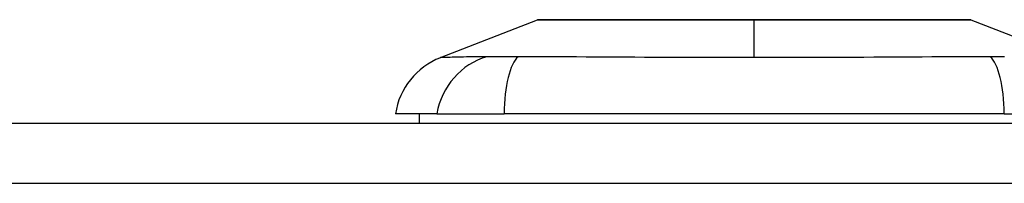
# Model space of a CAD drawing. Header units: inches. Extents: x 12 to 399, y 35 to 188.
# Tile 123 of 142: x 90.502 to 92.123, y 187.88 to 188.149. Entities that reach past the tile are written whole.
import ezdxf

# ---------------------------------------------------------------- set-up
doc = ezdxf.new("R2010")
doc.units = ezdxf.units.IN
doc.header["$MEASUREMENT"] = 0
doc.layers.add('Visible Edges(ANSI)', color=7, linetype='Continuous', lineweight=25)
doc.layers.add('Visible Tangent Edges(ANSI)', color=7, linetype='Continuous', lineweight=25)

msp = doc.modelspace()

# ---------------------------------------------------------------- linework, layer by layer
at = {"layer": 'Visible Edges(ANSI)'}
for p, q in [((91.1947, 188.0868), (91.3544, 188.1489)), ((92.0682, 188.1489), (92.2279, 188.0868)), ((91.1888, 187.9944), (91.1208, 187.9944)), ((91.1601, 187.9786), (91.1601, 187.9944)), ((91.1888, 187.9944), (91.2996, 187.9944)), ((92.1231, 187.9944), (91.2996, 187.9944)), ((92.1231, 187.9944), (92.2338, 187.9944)), ((54.2573, 187.9786), (95.8623, 187.9786))]:
    msp.add_line(p, q, dxfattribs=at)
at = {"layer": 'Visible Edges(ANSI)', "flags": 128}
msp.add_lwpolyline([(92.0664, 188.1492), (92.066, 188.1492), (92.0647, 188.1492), (92.0626, 188.1492), (92.0596, 188.1492), (92.0558, 188.1492), (92.0512, 188.1493), (92.0457, 188.1493), (92.0394, 188.1493), (92.0323, 188.1493), (92.0245, 188.1493), (92.0159, 188.1494), (92.0066, 188.1494), (91.9966, 188.1494), (91.9859, 188.1494), (91.9746, 188.1494), (91.9626, 188.1494), (91.95, 188.1494), (91.9369, 188.1494), (91.9232, 188.1494), (91.9089, 188.1494), (91.8942, 188.1494), (91.879, 188.1493), (91.8634, 188.1493), (91.8474, 188.1493), (91.8312, 188.1493), (91.8147, 188.1493), (91.7979, 188.1492), (91.7809, 188.1492), (91.7637, 188.1492), (91.7464, 188.1492), (91.729, 188.1492), (91.7116, 188.1492), (91.6942, 188.1492), (91.6768, 188.1492), (91.6595, 188.1492), (91.6422, 188.1492), (91.6251, 188.1492), (91.6083, 188.1493), (91.5917, 188.1493), (91.5755, 188.1493), (91.5596, 188.1493), (91.544, 188.1493), (91.5288, 188.1494), (91.514, 188.1494), (91.4996, 188.1494), (91.4858, 188.1494), (91.4726, 188.1494), (91.46, 188.1494), (91.4481, 188.1494), (91.4367, 188.1494), (91.426, 188.1494), (91.416, 188.1494), (91.4067, 188.1494), (91.3981, 188.1493), (91.3903, 188.1493), (91.3832, 188.1493), (91.3769, 188.1493), (91.3715, 188.1493), (91.3668, 188.1492), (91.363, 188.1492), (91.3601, 188.1492), (91.3579, 188.1492), (91.3566, 188.1492), (91.3562, 188.1492)], dxfattribs=at)
at = {"layer": 'Visible Edges(ANSI)'}
for centre, radius, start, end in [((91.3562, 188.1443), 0.00492, 90.2088, 111.2505), ((92.0664, 188.1443), 0.00492, 68.7495, 89.7912), ((91.2375, 187.9767), 0.1181, 111.2505, 171.3991)]:
    msp.add_arc(centre, radius, start, end, dxfattribs=at)
at = {"layer": 'Visible Tangent Edges(ANSI)'}
for p, q in [((91.7113, 188.1492), (91.7113, 188.1489)), ((91.7113, 188.0868), (91.7113, 188.1489)), ((95.8623, 187.8796), (54.2573, 187.8796))]:
    msp.add_line(p, q, dxfattribs=at)
at = {"layer": 'Visible Tangent Edges(ANSI)', "flags": 128}
for points in [[(91.3545, 188.1489), (91.3546, 188.1489), (91.355, 188.1489), (91.3558, 188.1489), (91.3568, 188.1489), (91.3582, 188.1489), (91.3598, 188.1489), (91.3618, 188.1489), (91.364, 188.1489), (91.3665, 188.149), (91.3693, 188.149), (91.3724, 188.149), (91.3757, 188.149), (91.3794, 188.149), (91.3833, 188.149), (91.3875, 188.1491), (91.3919, 188.1491), (91.3967, 188.1491), (91.4017, 188.1491), (91.4069, 188.1491), (91.4124, 188.1492), (91.4181, 188.1492), (91.4241, 188.1492), (91.4303, 188.1492), (91.4367, 188.1492)], [(91.4367, 188.1492), (91.4385, 188.1492), (91.4403, 188.1493), (91.4421, 188.1493), (91.4439, 188.1493), (91.4458, 188.1493), (91.4476, 188.1493), (91.4495, 188.1493), (91.4514, 188.1493), (91.4533, 188.1493), (91.4552, 188.1493), (91.4572, 188.1493), (91.4591, 188.1493), (91.4611, 188.1493), (91.4631, 188.1493), (91.4651, 188.1493), (91.4671, 188.1493), (91.4691, 188.1493), (91.4712, 188.1493), (91.4732, 188.1493), (91.4753, 188.1493), (91.4774, 188.1493), (91.4795, 188.1493), (91.4816, 188.1492), (91.4838, 188.1492)], [(91.4838, 188.1492), (91.4918, 188.1492), (91.5, 188.1492), (91.5083, 188.1492), (91.5169, 188.1492), (91.5256, 188.1491), (91.5345, 188.1491), (91.5435, 188.1491), (91.5526, 188.1491), (91.5619, 188.1491), (91.5712, 188.149), (91.5807, 188.149), (91.5903, 188.149), (91.6, 188.149), (91.6098, 188.149), (91.6197, 188.149), (91.6297, 188.1489), (91.6398, 188.1489), (91.6499, 188.1489), (91.6601, 188.1489), (91.6703, 188.1489), (91.6806, 188.1489), (91.6908, 188.1489), (91.7011, 188.1489), (91.7113, 188.1489)], [(91.7113, 188.1489), (91.7216, 188.1489), (91.7318, 188.1489), (91.7421, 188.1489), (91.7524, 188.1489), (91.7626, 188.1489), (91.7728, 188.1489), (91.7829, 188.1489), (91.793, 188.1489), (91.803, 188.149), (91.8129, 188.149), (91.8227, 188.149), (91.8323, 188.149), (91.8419, 188.149), (91.8514, 188.149), (91.8608, 188.1491), (91.8701, 188.1491), (91.8793, 188.1491), (91.8883, 188.1491), (91.8972, 188.1491), (91.9058, 188.1492), (91.9144, 188.1492), (91.9227, 188.1492), (91.9309, 188.1492), (91.9389, 188.1492)], [(91.9389, 188.1492), (91.941, 188.1492), (91.9431, 188.1493), (91.9452, 188.1493), (91.9473, 188.1493), (91.9494, 188.1493), (91.9515, 188.1493), (91.9535, 188.1493), (91.9555, 188.1493), (91.9575, 188.1493), (91.9595, 188.1493), (91.9615, 188.1493), (91.9635, 188.1493), (91.9655, 188.1493), (91.9674, 188.1493), (91.9693, 188.1493), (91.9712, 188.1493), (91.9731, 188.1493), (91.975, 188.1493), (91.9769, 188.1493), (91.9787, 188.1493), (91.9805, 188.1493), (91.9824, 188.1493), (91.9842, 188.1492), (91.9859, 188.1492)], [(91.9859, 188.1492), (91.9924, 188.1492), (91.9985, 188.1492), (92.0045, 188.1492), (92.0102, 188.1492), (92.0157, 188.1491), (92.021, 188.1491), (92.0259, 188.1491), (92.0307, 188.1491), (92.0351, 188.1491), (92.0393, 188.149), (92.0433, 188.149), (92.0469, 188.149), (92.0503, 188.149), (92.0534, 188.149), (92.0562, 188.149), (92.0587, 188.1489), (92.0609, 188.1489), (92.0628, 188.1489), (92.0644, 188.1489), (92.0658, 188.1489), (92.0668, 188.1489), (92.0676, 188.1489), (92.068, 188.1489), (92.0682, 188.1489)], [(91.2714, 188.0883), (91.2632, 188.0882), (91.2576, 188.0881), (91.2522, 188.0881), (91.2471, 188.088), (91.2422, 188.088), (91.2375, 188.0879), (91.233, 188.0878), (91.2287, 188.0877), (91.2247, 188.0877), (91.2209, 188.0876), (91.2174, 188.0875), (91.2141, 188.0874), (91.211, 188.0873), (91.2082, 188.0872), (91.2057, 188.0872), (91.2034, 188.0871), (91.2014, 188.087), (91.1996, 188.087), (91.1981, 188.0869), (91.1969, 188.0869), (91.196, 188.0868), (91.1953, 188.0868), (91.1949, 188.0868), (91.1947, 188.0868)], [(91.3227, 188.0883), (91.32, 188.0883), (91.3172, 188.0883), (91.3145, 188.0882), (91.3119, 188.0882), (91.3093, 188.0882), (91.3067, 188.0882), (91.3042, 188.0882), (91.3018, 188.0882), (91.2994, 188.0881), (91.2971, 188.0881), (91.2948, 188.0881), (91.2926, 188.0881), (91.2905, 188.0881), (91.2884, 188.0881), (91.2864, 188.0881), (91.2844, 188.0882), (91.2825, 188.0882), (91.2807, 188.0882), (91.279, 188.0882), (91.2773, 188.0882), (91.2757, 188.0882), (91.2742, 188.0883), (91.2727, 188.0883), (91.2714, 188.0883)], [(91.7113, 188.0868), (91.6948, 188.0868), (91.6783, 188.0868), (91.6618, 188.0868), (91.6453, 188.0869), (91.6288, 188.0869), (91.6124, 188.087), (91.596, 188.087), (91.5796, 188.0871), (91.5633, 188.0872), (91.547, 188.0872), (91.5307, 188.0873), (91.5146, 188.0874), (91.4984, 188.0875), (91.4823, 188.0876), (91.4663, 188.0877), (91.4504, 188.0877), (91.4345, 188.0878), (91.4187, 188.0879), (91.403, 188.088), (91.3874, 188.088), (91.3718, 188.0881), (91.3563, 188.0881), (91.3409, 188.0882), (91.3227, 188.0883)], [(92.0999, 188.0883), (92.0817, 188.0882), (92.0664, 188.0881), (92.0509, 188.0881), (92.0353, 188.088), (92.0197, 188.088), (92.0039, 188.0879), (91.9881, 188.0878), (91.9722, 188.0877), (91.9563, 188.0877), (91.9402, 188.0876), (91.9241, 188.0875), (91.908, 188.0874), (91.8918, 188.0873), (91.8755, 188.0872), (91.8592, 188.0872), (91.8429, 188.0871), (91.8266, 188.087), (91.8102, 188.087), (91.7938, 188.0869), (91.7773, 188.0869), (91.7608, 188.0868), (91.7443, 188.0868), (91.7278, 188.0868), (91.7113, 188.0868)], [(92.1233, 188.0881), (92.1221, 188.0881), (92.1209, 188.0882), (92.1197, 188.0882), (92.1184, 188.0882), (92.1172, 188.0882), (92.1159, 188.0882), (92.1147, 188.0882), (92.1134, 188.0882), (92.1121, 188.0882), (92.1108, 188.0882), (92.1095, 188.0882), (92.1081, 188.0882), (92.1068, 188.0882), (92.1054, 188.0883), (92.1041, 188.0883), (92.1027, 188.0883), (92.1013, 188.0883), (92.0999, 188.0883)]]:
    msp.add_lwpolyline(points, dxfattribs=at)
at = {"layer": 'Visible Tangent Edges(ANSI)'}
for centre, major_axis, ratio, start_param, end_param in [((91.299, 187.9744), (0.0158, 0.117), 0.948273, 0.391156, 1.528426), ((91.337, 187.9744), (-0.0053, 0.118), 0.314585, 0.249322, 1.386592), ((92.0856, 187.9744), (0.0053, 0.118), 0.314585, 4.896593, 6.033863)]:
    msp.add_ellipse(centre, major_axis=major_axis, ratio=ratio, start_param=start_param, end_param=end_param, dxfattribs=at)

doc.saveas('drawing.dxf')
